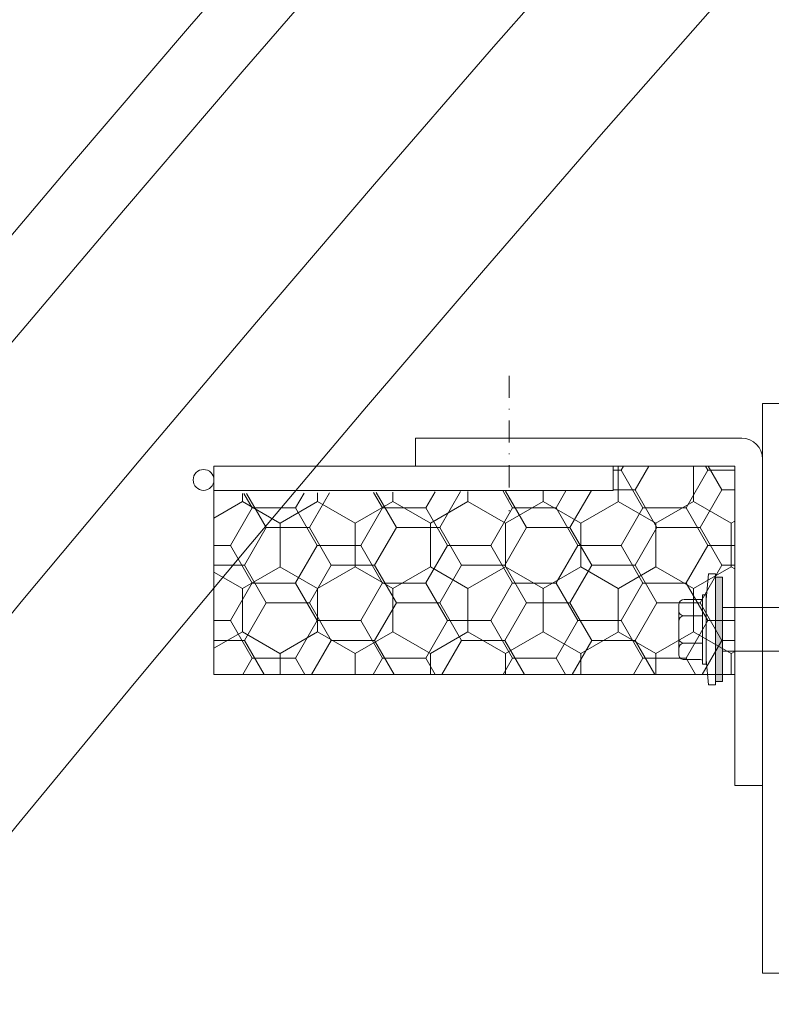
# Model space of a CAD drawing. Header units: millimetres. Extents: x -385852 to 693036, y -525006 to 444206.
# Tile 119 of 156: x 204441 to 204549, y 75036 to 75178. Entities that reach past the tile are written whole.
import ezdxf

# ---------------------------------------------------------------- set-up
doc = ezdxf.new("R2010")
doc.units = ezdxf.units.MM
doc.linetypes.add('DASHDOT', pattern=[25.4, 12.7, -6.35, 0, -6.35])
for name, color, linetype, lineweight in [('A99_N_kce-pohl', 7, 'Continuous', 9), ('A99_N_kce-rez-sil', 6, 'Continuous', 18), ('A99_N_kce-rez-ten', 4, 'Continuous', 20), ('A99_N_kce-rez-ten @ 200 VP1', 4, 'Continuous', 20), ('A99_N_kce-rez-ten @ 200 VP10', 4, 'Continuous', 20), ('A99_N_kce-rez-ten @ 200 VP11', 4, 'Continuous', 20), ('A99_N_kce-rez-ten @ 200 VP12', 4, 'Continuous', 20), ('A99_N_kce-rez-ten @ 200 VP13', 4, 'Continuous', 20), ('A99_N_kce-rez-ten @ 200 VP14', 4, 'Continuous', 20), ('A99_N_kce-rez-ten @ 200 VP15', 4, 'Continuous', 20), ('A99_N_kce-rez-ten @ 200 VP16', 4, 'Continuous', 20), ('A99_N_kce-rez-ten @ 200 VP17', 4, 'Continuous', 20), ('A99_N_kce-rez-ten @ 200 VP18', 4, 'Continuous', 20), ('A99_N_kce-rez-ten @ 200 VP19', 4, 'Continuous', 20), ('A99_N_kce-rez-ten @ 200 VP2', 4, 'Continuous', 20), ('A99_N_kce-rez-ten @ 200 VP20', 4, 'Continuous', 20), ('A99_N_kce-rez-ten @ 200 VP21', 4, 'Continuous', 20), ('A99_N_kce-rez-ten @ 200 VP22', 4, 'Continuous', 20), ('A99_N_kce-rez-ten @ 200 VP23', 4, 'Continuous', 20), ('A99_N_kce-rez-ten @ 200 VP24', 4, 'Continuous', 20), ('A99_N_kce-rez-ten @ 200 VP25', 4, 'Continuous', 20), ('A99_N_kce-rez-ten @ 200 VP26', 4, 'Continuous', 20), ('A99_N_kce-rez-ten @ 200 VP27', 4, 'Continuous', 20), ('A99_N_kce-rez-ten @ 200 VP28', 4, 'Continuous', 20), ('A99_N_kce-rez-ten @ 200 VP29', 4, 'Continuous', 20), ('A99_N_kce-rez-ten @ 200 VP3', 4, 'Continuous', 20), ('A99_N_kce-rez-ten @ 200 VP30', 4, 'Continuous', 20), ('A99_N_kce-rez-ten @ 200 VP31', 4, 'Continuous', 20), ('A99_N_kce-rez-ten @ 200 VP32', 4, 'Continuous', 20), ('A99_N_kce-rez-ten @ 200 VP33', 4, 'Continuous', 20), ('A99_N_kce-rez-ten @ 200 VP34', 4, 'Continuous', 20), ('A99_N_kce-rez-ten @ 200 VP35', 4, 'Continuous', 20), ('A99_N_kce-rez-ten @ 200 VP36', 4, 'Continuous', 20), ('A99_N_kce-rez-ten @ 200 VP4', 4, 'Continuous', 20), ('A99_N_kce-rez-ten @ 200 VP5', 4, 'Continuous', 20), ('A99_N_kce-rez-ten @ 200 VP7', 4, 'Continuous', 20), ('A99_N_kce-rez-ten @ 200 VPModel', 4, 'Continuous', 20)]:
    doc.layers.add(name, color=color, linetype=linetype, lineweight=lineweight)
pattern_1 = [(90, (-120.5, -981013.5), (-5.41265875, 9.375), [6.25, -12.5]), (210, (-120.5, -981013.5), (-5.412658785, -9.37499998), [6.25, -12.5]), (150, (-120.5, -981013.5), (-10.825317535, 2e-08), [-12.5, 6.25])]
pattern_2 = [(180, (981013.5, -120.5), (-9.375, -5.41265875), [6.25, -12.5]), (300, (981013.5, -120.5), (9.37499998, -5.412658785), [6.25, -12.5]), (240, (981013.5, -120.5), (-2e-08, -10.825317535), [-12.5, 6.25])]
pattern_3 = [(9e-15, (-981013.5, 120.5), (9.375, 5.41265875), [6.25, -12.5]), (120, (-981013.5, 120.5), (-9.37499998, 5.412658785), [6.25, -12.5]), (60, (-981013.5, 120.5), (2e-08, 10.825317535), [-12.5, 6.25])]

# ---------------------------------------------------------------- blocks, each defined once
blk = doc.blocks.new('*U2898')
at = {"layer": 'A99_N_kce-rez-ten @ 200 VP1', "linetype": 'Continuous', "lineweight": 0}
h = blk.add_hatch(dxfattribs=at)
h.set_pattern_fill('HONEY', color=1, scale=0.25, style=2)
h.set_pattern_definition(pattern_1)
h.paths.add_polyline_path([(204543.5, 75113.5), (204543.5, 75083.5), (204468.5, 75083.5), (204468.5, 75109.5), (204526, 75110), (204526, 75113.5)])
at = {"layer": 'A99_N_kce-rez-ten @ 200 VP10', "linetype": 'Continuous', "lineweight": 0}
h = blk.add_hatch(dxfattribs=at)
h.set_pattern_fill('HONEY', color=1, scale=0.25, style=2)
h.set_pattern_definition(pattern_3)
h.paths.add_polyline_path([(204543.5, 75113.5), (204543.5, 75083.5), (204468.5, 75083.5), (204468.5, 75109.5), (204526, 75110), (204526, 75113.5)])
at = {"layer": 'A99_N_kce-rez-ten @ 200 VP11', "linetype": 'Continuous', "lineweight": 0}
h = blk.add_hatch(dxfattribs=at)
h.set_pattern_fill('HONEY', color=1, scale=0.25, style=2)
h.set_pattern_definition(pattern_1)
h.paths.add_polyline_path([(204543.5, 75113.5), (204543.5, 75083.5), (204468.5, 75083.5), (204468.5, 75109.5), (204526, 75110), (204526, 75113.5)])
at = {"layer": 'A99_N_kce-rez-ten @ 200 VP12', "linetype": 'Continuous', "lineweight": 0}
h = blk.add_hatch(dxfattribs=at)
h.set_pattern_fill('HONEY', color=1, scale=0.25, style=2)
h.set_pattern_definition(pattern_1)
h.paths.add_polyline_path([(204543.5, 75113.5), (204543.5, 75083.5), (204468.5, 75083.5), (204468.5, 75109.5), (204526, 75110), (204526, 75113.5)])
at = {"layer": 'A99_N_kce-rez-ten @ 200 VP13', "linetype": 'Continuous', "lineweight": 0}
h = blk.add_hatch(dxfattribs=at)
h.set_pattern_fill('HONEY', color=1, scale=0.25, style=2)
h.set_pattern_definition(pattern_1)
h.paths.add_polyline_path([(204543.5, 75113.5), (204543.5, 75083.5), (204468.5, 75083.5), (204468.5, 75109.5), (204526, 75110), (204526, 75113.5)])
at = {"layer": 'A99_N_kce-rez-ten @ 200 VP14', "linetype": 'Continuous', "lineweight": 0}
h = blk.add_hatch(dxfattribs=at)
h.set_pattern_fill('HONEY', color=1, scale=0.25, style=2)
h.set_pattern_definition(pattern_2)
h.paths.add_polyline_path([(204543.5, 75113.5), (204543.5, 75083.5), (204468.5, 75083.5), (204468.5, 75109.5), (204526, 75110), (204526, 75113.5)])
at = {"layer": 'A99_N_kce-rez-ten @ 200 VP15', "linetype": 'Continuous', "lineweight": 0}
h = blk.add_hatch(dxfattribs=at)
h.set_pattern_fill('HONEY', color=1, scale=0.25, style=2)
h.set_pattern_definition(pattern_1)
h.paths.add_polyline_path([(204543.5, 75113.5), (204543.5, 75083.5), (204468.5, 75083.5), (204468.5, 75109.5), (204526, 75110), (204526, 75113.5)])
at = {"layer": 'A99_N_kce-rez-ten @ 200 VP16', "linetype": 'Continuous', "lineweight": 0}
h = blk.add_hatch(dxfattribs=at)
h.set_pattern_fill('HONEY', color=1, scale=0.25, style=2)
h.set_pattern_definition(pattern_3)
h.paths.add_polyline_path([(204543.5, 75113.5), (204543.5, 75083.5), (204468.5, 75083.5), (204468.5, 75109.5), (204526, 75110), (204526, 75113.5)])
at = {"layer": 'A99_N_kce-rez-ten @ 200 VP17', "linetype": 'Continuous', "lineweight": 0}
h = blk.add_hatch(dxfattribs=at)
h.set_pattern_fill('HONEY', color=1, scale=0.25, style=2)
h.set_pattern_definition(pattern_1)
h.paths.add_polyline_path([(204543.5, 75113.5), (204543.5, 75083.5), (204468.5, 75083.5), (204468.5, 75109.5), (204526, 75110), (204526, 75113.5)])
at = {"layer": 'A99_N_kce-rez-ten @ 200 VP18', "linetype": 'Continuous', "lineweight": 0}
h = blk.add_hatch(dxfattribs=at)
h.set_pattern_fill('HONEY', color=1, scale=0.25, style=2)
h.set_pattern_definition(pattern_1)
h.paths.add_polyline_path([(204543.5, 75113.5), (204543.5, 75083.5), (204468.5, 75083.5), (204468.5, 75109.5), (204526, 75110), (204526, 75113.5)])
at = {"layer": 'A99_N_kce-rez-ten @ 200 VP19', "linetype": 'Continuous', "lineweight": 0}
h = blk.add_hatch(dxfattribs=at)
h.set_pattern_fill('HONEY', color=1, scale=0.25, style=2)
h.set_pattern_definition(pattern_1)
h.paths.add_polyline_path([(204543.5, 75113.5), (204543.5, 75083.5), (204468.5, 75083.5), (204468.5, 75109.5), (204526, 75110), (204526, 75113.5)])
at = {"layer": 'A99_N_kce-rez-ten @ 200 VP2', "linetype": 'Continuous', "lineweight": 0}
h = blk.add_hatch(dxfattribs=at)
h.set_pattern_fill('HONEY', color=1, scale=0.25, style=2)
h.set_pattern_definition(pattern_1)
h.paths.add_polyline_path([(204543.5, 75113.5), (204543.5, 75083.5), (204468.5, 75083.5), (204468.5, 75109.5), (204526, 75110), (204526, 75113.5)])
at = {"layer": 'A99_N_kce-rez-ten @ 200 VP20', "linetype": 'Continuous', "lineweight": 0}
h = blk.add_hatch(dxfattribs=at)
h.set_pattern_fill('HONEY', color=1, scale=0.25, style=2)
h.set_pattern_definition(pattern_1)
h.paths.add_polyline_path([(204543.5, 75113.5), (204543.5, 75083.5), (204468.5, 75083.5), (204468.5, 75109.5), (204526, 75110), (204526, 75113.5)])
at = {"layer": 'A99_N_kce-rez-ten @ 200 VP21', "linetype": 'Continuous', "lineweight": 0}
h = blk.add_hatch(dxfattribs=at)
h.set_pattern_fill('HONEY', color=1, scale=0.25, style=2)
h.set_pattern_definition(pattern_1)
h.paths.add_polyline_path([(204543.5, 75113.5), (204543.5, 75083.5), (204468.5, 75083.5), (204468.5, 75109.5), (204526, 75110), (204526, 75113.5)])
at = {"layer": 'A99_N_kce-rez-ten @ 200 VP22', "linetype": 'Continuous', "lineweight": 0}
h = blk.add_hatch(dxfattribs=at)
h.set_pattern_fill('HONEY', color=1, scale=0.25, style=2)
h.set_pattern_definition(pattern_1)
h.paths.add_polyline_path([(204543.5, 75113.5), (204543.5, 75083.5), (204468.5, 75083.5), (204468.5, 75109.5), (204526, 75110), (204526, 75113.5)])
at = {"layer": 'A99_N_kce-rez-ten @ 200 VP23', "linetype": 'Continuous', "lineweight": 0}
h = blk.add_hatch(dxfattribs=at)
h.set_pattern_fill('HONEY', color=1, scale=0.25, style=2)
h.set_pattern_definition(pattern_1)
h.paths.add_polyline_path([(204543.5, 75113.5), (204543.5, 75083.5), (204468.5, 75083.5), (204468.5, 75109.5), (204526, 75110), (204526, 75113.5)])
at = {"layer": 'A99_N_kce-rez-ten @ 200 VP24', "linetype": 'Continuous', "lineweight": 0}
h = blk.add_hatch(dxfattribs=at)
h.set_pattern_fill('HONEY', color=1, scale=0.25, style=2)
h.set_pattern_definition(pattern_1)
h.paths.add_polyline_path([(204543.5, 75113.5), (204543.5, 75083.5), (204468.5, 75083.5), (204468.5, 75109.5), (204526, 75110), (204526, 75113.5)])
at = {"layer": 'A99_N_kce-rez-ten @ 200 VP25', "linetype": 'Continuous', "lineweight": 0}
h = blk.add_hatch(dxfattribs=at)
h.set_pattern_fill('HONEY', color=1, scale=0.25, style=2)
h.set_pattern_definition(pattern_1)
h.paths.add_polyline_path([(204543.5, 75113.5), (204543.5, 75083.5), (204468.5, 75083.5), (204468.5, 75109.5), (204526, 75110), (204526, 75113.5)])
at = {"layer": 'A99_N_kce-rez-ten @ 200 VP26', "linetype": 'Continuous', "lineweight": 0}
h = blk.add_hatch(dxfattribs=at)
h.set_pattern_fill('HONEY', color=1, scale=0.25, style=2)
h.set_pattern_definition(pattern_1)
h.paths.add_polyline_path([(204543.5, 75113.5), (204543.5, 75083.5), (204468.5, 75083.5), (204468.5, 75109.5), (204526, 75110), (204526, 75113.5)])
at = {"layer": 'A99_N_kce-rez-ten @ 200 VP27', "linetype": 'Continuous', "lineweight": 0}
h = blk.add_hatch(dxfattribs=at)
h.set_pattern_fill('HONEY', color=1, scale=0.25, style=2)
h.set_pattern_definition(pattern_1)
h.paths.add_polyline_path([(204543.5, 75113.5), (204543.5, 75083.5), (204468.5, 75083.5), (204468.5, 75109.5), (204526, 75110), (204526, 75113.5)])
at = {"layer": 'A99_N_kce-rez-ten @ 200 VP28', "linetype": 'Continuous', "lineweight": 0}
h = blk.add_hatch(dxfattribs=at)
h.set_pattern_fill('HONEY', color=1, scale=0.25, style=2)
h.set_pattern_definition(pattern_1)
h.paths.add_polyline_path([(204543.5, 75113.5), (204543.5, 75083.5), (204468.5, 75083.5), (204468.5, 75109.5), (204526, 75110), (204526, 75113.5)])
at = {"layer": 'A99_N_kce-rez-ten @ 200 VP29', "linetype": 'Continuous', "lineweight": 0}
h = blk.add_hatch(dxfattribs=at)
h.set_pattern_fill('HONEY', color=1, scale=0.25, style=2)
h.set_pattern_definition(pattern_1)
h.paths.add_polyline_path([(204543.5, 75113.5), (204543.5, 75083.5), (204468.5, 75083.5), (204468.5, 75109.5), (204526, 75110), (204526, 75113.5)])
at = {"layer": 'A99_N_kce-rez-ten @ 200 VP3', "linetype": 'Continuous', "lineweight": 0}
h = blk.add_hatch(dxfattribs=at)
h.set_pattern_fill('HONEY', color=1, scale=0.25, style=2)
h.set_pattern_definition(pattern_1)
h.paths.add_polyline_path([(204543.5, 75113.5), (204543.5, 75083.5), (204468.5, 75083.5), (204468.5, 75109.5), (204526, 75110), (204526, 75113.5)])
at = {"layer": 'A99_N_kce-rez-ten @ 200 VP30', "linetype": 'Continuous', "lineweight": 0}
h = blk.add_hatch(dxfattribs=at)
h.set_pattern_fill('HONEY', color=1, scale=0.25, style=2)
h.set_pattern_definition(pattern_1)
h.paths.add_polyline_path([(204543.5, 75113.5), (204543.5, 75083.5), (204468.5, 75083.5), (204468.5, 75109.5), (204526, 75110), (204526, 75113.5)])
at = {"layer": 'A99_N_kce-rez-ten @ 200 VP31', "linetype": 'Continuous', "lineweight": 0}
h = blk.add_hatch(dxfattribs=at)
h.set_pattern_fill('HONEY', color=1, scale=0.25, style=2)
h.set_pattern_definition(pattern_1)
h.paths.add_polyline_path([(204543.5, 75113.5), (204543.5, 75083.5), (204468.5, 75083.5), (204468.5, 75109.5), (204526, 75110), (204526, 75113.5)])
at = {"layer": 'A99_N_kce-rez-ten @ 200 VP32', "linetype": 'Continuous', "lineweight": 0}
h = blk.add_hatch(dxfattribs=at)
h.set_pattern_fill('HONEY', color=1, scale=0.25, style=2)
h.set_pattern_definition(pattern_1)
h.paths.add_polyline_path([(204543.5, 75113.5), (204543.5, 75083.5), (204468.5, 75083.5), (204468.5, 75109.5), (204526, 75110), (204526, 75113.5)])
at = {"layer": 'A99_N_kce-rez-ten @ 200 VP33', "linetype": 'Continuous', "lineweight": 0}
h = blk.add_hatch(dxfattribs=at)
h.set_pattern_fill('HONEY', color=1, scale=0.25, style=2)
h.set_pattern_definition(pattern_1)
h.paths.add_polyline_path([(204543.5, 75113.5), (204543.5, 75083.5), (204468.5, 75083.5), (204468.5, 75109.5), (204526, 75110), (204526, 75113.5)])
at = {"layer": 'A99_N_kce-rez-ten @ 200 VP34', "linetype": 'Continuous', "lineweight": 0}
h = blk.add_hatch(dxfattribs=at)
h.set_pattern_fill('HONEY', color=1, scale=0.25, style=2)
h.set_pattern_definition(pattern_1)
h.paths.add_polyline_path([(204543.5, 75113.5), (204543.5, 75083.5), (204468.5, 75083.5), (204468.5, 75109.5), (204526, 75110), (204526, 75113.5)])
at = {"layer": 'A99_N_kce-rez-ten @ 200 VP35', "linetype": 'Continuous', "lineweight": 0}
h = blk.add_hatch(dxfattribs=at)
h.set_pattern_fill('HONEY', color=1, scale=0.25, style=2)
h.set_pattern_definition(pattern_1)
h.paths.add_polyline_path([(204543.5, 75113.5), (204543.5, 75083.5), (204468.5, 75083.5), (204468.5, 75109.5), (204526, 75110), (204526, 75113.5)])
at = {"layer": 'A99_N_kce-rez-ten @ 200 VP36', "linetype": 'Continuous', "lineweight": 0}
h = blk.add_hatch(dxfattribs=at)
h.set_pattern_fill('HONEY', color=1, scale=0.25, style=2)
h.set_pattern_definition(pattern_1)
h.paths.add_polyline_path([(204543.5, 75113.5), (204543.5, 75083.5), (204468.5, 75083.5), (204468.5, 75109.5), (204526, 75110), (204526, 75113.5)])
at = {"layer": 'A99_N_kce-rez-ten @ 200 VP4', "linetype": 'Continuous', "lineweight": 0}
h = blk.add_hatch(dxfattribs=at)
h.set_pattern_fill('HONEY', color=1, scale=0.25, style=2)
h.set_pattern_definition(pattern_2)
h.paths.add_polyline_path([(204543.5, 75113.5), (204543.5, 75083.5), (204468.5, 75083.5), (204468.5, 75109.5), (204526, 75110), (204526, 75113.5)])
at = {"layer": 'A99_N_kce-rez-ten @ 200 VP5', "linetype": 'Continuous', "lineweight": 0}
h = blk.add_hatch(dxfattribs=at)
h.set_pattern_fill('HONEY', color=1, scale=0.25, style=2)
h.set_pattern_definition(pattern_3)
h.paths.add_polyline_path([(204543.5, 75113.5), (204543.5, 75083.5), (204468.5, 75083.5), (204468.5, 75109.5), (204526, 75110), (204526, 75113.5)])
at = {"layer": 'A99_N_kce-rez-ten @ 200 VP7', "linetype": 'Continuous', "lineweight": 0}
h = blk.add_hatch(dxfattribs=at)
h.set_pattern_fill('HONEY', color=1, scale=0.25, style=2)
h.set_pattern_definition(pattern_1)
h.paths.add_polyline_path([(204543.5, 75113.5), (204543.5, 75083.5), (204468.5, 75083.5), (204468.5, 75109.5), (204526, 75110), (204526, 75113.5)])
at = {"layer": 'A99_N_kce-rez-ten @ 200 VPModel', "linetype": 'Continuous', "lineweight": 0}
h = blk.add_hatch(dxfattribs=at)
h.set_pattern_fill('HONEY', color=1, scale=0.25, style=2)
h.set_pattern_definition(pattern_1)
h.paths.add_polyline_path([(204543.5, 75113.5), (204543.5, 75083.5), (204468.5, 75083.5), (204468.5, 75109.5), (204526, 75110), (204526, 75113.5)])

msp = doc.modelspace()

# ---------------------------------------------------------------- hatches: boundary and pattern name
at = {"layer": 'A99_N_kce-rez-ten', "lineweight": 0}
msp.add_hatch(color=1, dxfattribs=at).paths.add_polyline_path([(204540.7163, 75082.5001), (204540.7163, 75097.5), (204541.7163, 75097.5), (204541.7163, 75082.5001)])

# ---------------------------------------------------------------- linework, layer by layer
at = {"layer": 'A99_N_kce-pohl', "linetype": 'Continuous'}
for radius, start, end in [(4410, 137.9079084, 222.0920916), (4355, 137.9045093, 221.5692356)]:
    msp.add_arc((207807.5, 72300), radius, start, end, dxfattribs=at)
at = {"layer": 'A99_N_kce-rez-sil', "color": 1, "linetype": 'Continuous', "lineweight": 9}
for radius, start, end in [(4400, 137.9079084, 222.0920916), (4375, 137.9060286, 222.0939714)]:
    msp.add_arc((207807.5, 72300), radius, start, end, dxfattribs=at)
at = {"layer": 'A99_N_kce-rez-ten', "color": 1, "lineweight": 0}
for p, q in [((204539.7163, 75098.0001), (204539.3551, 75094.2875)), ((204540.7163, 75098.0001), (204539.7163, 75098.0001)), ((204540.7163, 75098.0001), (204539.7163, 75098.0001)), ((204540.7163, 75098.0001), (204540.7163, 75082.0001)), ((204541.7171, 75097.5), (204540.7163, 75097.5001)), ((204540.7163, 75082.5001), (204540.7163, 75097.5)), ((204540.7163, 75097.5), (204541.7163, 75097.5)), ((204541.7163, 75097.5), (204541.7163, 75082.5001)), ((204538.563, 75094.2875), (204536.206, 75094.2877)), ((204538.8546, 75084.9575), (204538.8551, 75094.9575)), ((204539.3551, 75094.9575), (204538.8551, 75094.9575)), ((204539.3546, 75084.9575), (204539.3551, 75094.9575)), ((204539.3546, 75085.6275), (204539.3551, 75094.2875)), ((204535.4183, 75086.415), (204535.4187, 75093.5004)), ((204580, 75093.15), (204541.7163, 75093.15)), ((204538.5629, 75091.9257), (204536.2059, 75091.9259)), ((204538.4865, 75087.9894), (204536.2056, 75087.9895)), ((204538.5628, 75087.9894), (204536.2056, 75087.9895)), ((204580, 75086.85), (204541.7163, 75086.85)), ((204538.5626, 75085.6276), (204536.2055, 75085.6277)), ((204539.3546, 75085.6275), (204539.7163, 75082.0001)), ((204539.3546, 75084.9575), (204538.8546, 75084.9575)), ((204541.7163, 75082.5001), (204540.7163, 75082.5001)), ((204540.7163, 75082.0001), (204539.7163, 75082.0001)), ((204540.7163, 75082.0001), (204539.7163, 75082.0001))]:
    msp.add_line(p, q, dxfattribs=at)
at = {"layer": 'A99_N_kce-rez-ten', "color": 1, "linetype": 'DASHDOT', "lineweight": 0, "ltscale": 0.25}
msp.add_lwpolyline([(204511, 75126.5), (204511, 75107)], dxfattribs=at)
at = {"layer": 'A99_N_kce-rez-ten', "color": 1, "linetype": 'Continuous', "lineweight": 0}
for points in [[(204547.5, 75117.5), (204547.5, 75122.5), (204550, 75122.5), (204550, 75042.5), (204560, 75042.5), (204560, 75040.5), (204547.5, 75040.5), (204547.5, 75117.5)], [(204543.5, 75113.5), (204543.5, 75083.5), (204468.5, 75083.5), (204468.5, 75113.5)], [(204526, 75113.5), (204526, 75110), (204468.5, 75110), (204468.5, 75113.5)]]:
    msp.add_lwpolyline(points, close=True, dxfattribs=at)
msp.add_lwpolyline([(204547.5, 75068.993), (204547.5, 75114.5, 0.41421356), (204544.5, 75117.5), (204497.5, 75117.5)], format="xyb", dxfattribs=at)
msp.add_lwpolyline([(204497.5, 75117.5), (204497.5, 75113.5), (204543.5, 75113.5), (204543.5, 75067.5), (204547.5, 75067.5)], dxfattribs=at)
msp.add_circle((204467, 75111.5), 1.5, dxfattribs=at)
at = {"layer": 'A99_N_kce-rez-ten', "color": 1, "lineweight": 0}
for centre, start, end in [((204536.2059, 75093.5004), 89.996683, 179.996683), ((204536.2059, 75092.7131), 179.996683, 269.996683), ((204536.2058, 75091.1386), 89.996683, 179.996683), ((204536.2057, 75088.7768), 179.996683, 269.996683), ((204536.2056, 75087.2022), 89.996683, 179.996683), ((204536.2055, 75086.415), 179.996683, 269.996683)]:
    msp.add_arc(centre, 0.7873, start, end, dxfattribs=at)
for centre, start_param, end_param in [((204538.5631, 75095.0795), 0.93614471, 1.31374068), ((204538.563, 75092.7177), 0.93614471, 1.31374068), ((204538.5629, 75091.1337), 3.70014138, 4.07773736), ((204538.5628, 75088.7814), 0.93614471, 1.31374068), ((204538.5627, 75087.1974), 3.70014138, 4.07773736), ((204538.5626, 75084.8356), 3.70014138, 4.07773736)]:
    msp.add_ellipse(centre, major_axis=(-0.6378, -0.4695), ratio=1, start_param=start_param, end_param=end_param, dxfattribs=at)

# ---------------------------------------------------------------- block references
at = {"layer": 'A99_N_kce-rez-ten', "color": 1, "linetype": 'Continuous', "lineweight": 5}
msp.add_blockref('*U2898', (0, 0), dxfattribs=at)

doc.saveas('drawing.dxf')
